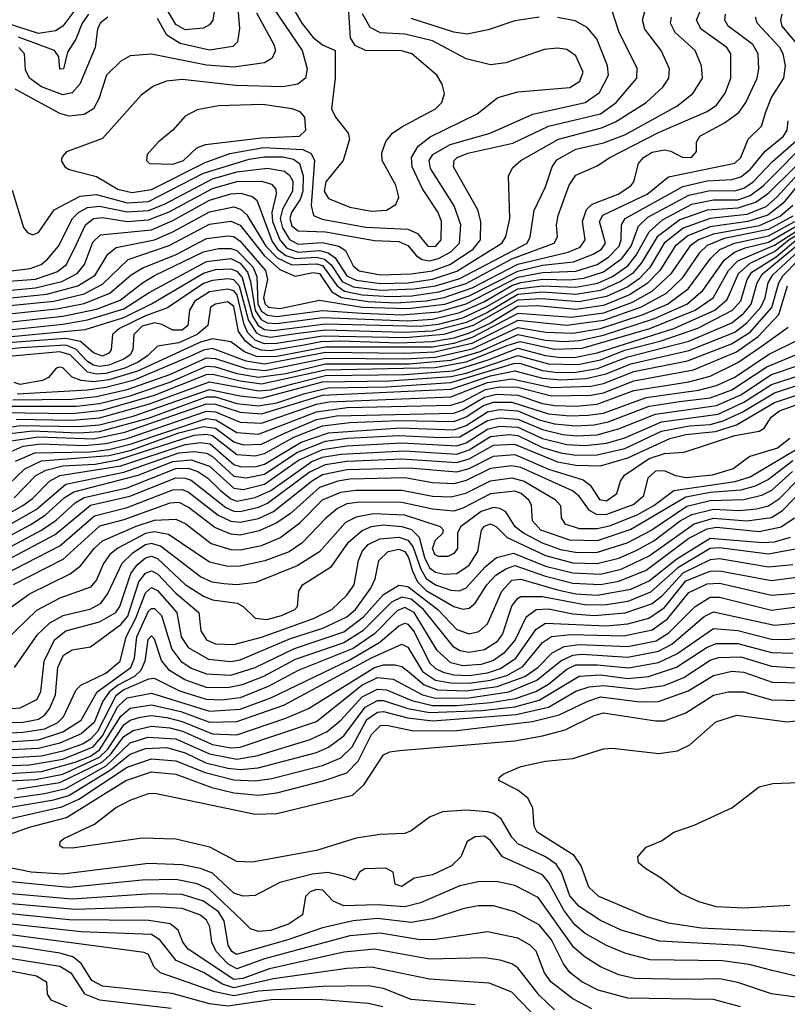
# Model space of a CAD drawing. Extents: x 997028 to 1115134, y 536408 to 618974.
# Tile 42 of 256: x 1014213 to 1016727, y 551512 to 554736. Entities that reach past the tile are written whole.
import ezdxf

# ---------------------------------------------------------------- set-up
doc = ezdxf.new("R2010")
doc.units = 0

msp = doc.modelspace()

# ---------------------------------------------------------------- linework, layer by layer
at = {"layer": '0CON10XD'}
for points in [[(1016605, 553939.4), (1016685, 553976.9), (1016733.6, 554016.4), (1016803.1, 554056.9), (1016865, 554107.4), (1016965, 554133.1), (1017035, 554159.9), (1017203.8, 554275), (1017213.1, 554306.9), (1017188.8, 554465), (1017221.6, 554575), (1017223.3, 554635), (1017212.3, 554725), (1017270.9, 554865)], [(1014924.3, 554815), (1014932.8, 554707.2), (1014926.2, 554663.8), (1014911.8, 554648.3), (1014835, 554636.4), (1014738.6, 554658.6), (1014695.4, 554685.4), (1014665, 554740)], [(1014410.2, 554789.8), (1014355, 554714.8), (1014330.5, 554699.5), (1014275, 554691.3), (1014095, 554749)], [(1014175, 553824.9), (1014302.1, 553837.9), (1014403.5, 553865), (1014460.1, 553899.9), (1014502, 553968), (1014529.3, 553990.7), (1014654.9, 554015.1), (1014717.4, 554042.6), (1014835, 554107.6), (1014915, 554123.3), (1014936.4, 554116.4), (1014957.4, 554097.4), (1015019.8, 553995), (1015056.2, 553956.2), (1015105, 553933.2), (1015185, 553936.6), (1015205, 553931.1), (1015252.6, 553865), (1015277.5, 553847.5), (1015335, 553835.6), (1015425, 553830), (1015497.6, 553832.4), (1015586.2, 553845), (1015675, 553872.4), (1015825, 553952.7), (1015964.2, 554005), (1015974.7, 554025), (1015971.3, 554065), (1015976.5, 554095), (1016013, 554195), (1016035, 554227.7), (1016105, 554257.3), (1016146, 554285), (1016305, 554366.6), (1016465, 554435.9), (1016495, 554456.8), (1016523.7, 554496.3), (1016542.2, 554545), (1016541.9, 554625), (1016528.6, 554645), (1016444.7, 554705), (1016430.2, 554735), (1016451, 554785)], [(1015025, 554804.1), (1015138.8, 554635), (1015154.8, 554575), (1015148.9, 554545), (1015124.4, 554525), (1015075, 554516.2), (1014921, 554521), (1014745, 554540.4), (1014694.4, 554535.6), (1014651.5, 554518.5), (1014610.9, 554489.1), (1014485, 554347.8), (1014366.7, 554303.3), (1014352.2, 554287.8), (1014349.4, 554275), (1014361.4, 554255), (1014375, 554245.6), (1014465, 554223), (1014535, 554181.3), (1014580.8, 554170.8), (1014645, 554179.9), (1014821, 554269), (1014901.7, 554298.3), (1015011.8, 554318.2), (1015140.8, 554310.8), (1015167.7, 554297.7), (1015178.8, 554275), (1015167.8, 554127.8), (1015175.3, 554095), (1015203.4, 554083.4), (1015346.7, 554056.7), (1015485, 554050.7), (1015515.9, 554035.9), (1015550, 553995), (1015575, 553993.2)], [(1014852.7, 554777.3), (1014845.7, 554735), (1014835, 554719.3), (1014815, 554709), (1014755, 554703.1), (1014725, 554720.4), (1014690, 554780)], [(1015091, 554805), (1015137.5, 554725), (1015175, 554678.1), (1015205, 554653.8), (1015246.9, 554635), (1015246.5, 554545), (1015234.6, 554445), (1015247.4, 554417.4), (1015288.6, 554365), (1015292.9, 554345), (1015272.7, 554275), (1015215.8, 554205), (1015211, 554175), (1015225, 554151.2), (1015295, 554122.5), (1015365, 554109.1)], [(1014125, 553794.4), (1014325.3, 553814.7), (1014425, 553839), (1014485, 553869.9), (1014569.1, 553950.9), (1014703.3, 553996.7), (1014835, 554066.8), (1014905, 554077), (1014935, 554063.3), (1015013.6, 553963.6), (1015065, 553918.4), (1015115, 553896.2), (1015175, 553908.1), (1015195, 553905.1), (1015235.2, 553845.2), (1015266.9, 553826.9), (1015355, 553813.2), (1015445, 553809.5), (1015545, 553815.5), (1015603.4, 553826.6), (1015695, 553858.3), (1015844.6, 553935.4), (1016009.6, 553975), (1016048.8, 553991.2), (1016065.5, 554015), (1016056.8, 554075), (1016069.6, 554115), (1016088.3, 554131.7), (1016173.4, 554165), (1016215, 554192.4), (1016225, 554205.7), (1016239.3, 554265), (1016255.7, 554285), (1016285, 554302.3), (1016325, 554310.2), (1016346, 554306), (1016385, 554284.8), (1016414.1, 554285.9), (1016429.5, 554305), (1016429.5, 554335), (1016440.5, 554355), (1016521.9, 554398.1), (1016568, 554432), (1016591.6, 554465), (1016628.7, 554545), (1016633.9, 554575), (1016631.2, 554625), (1016613.9, 554655), (1016533.2, 554715), (1016522.7, 554735), (1016525, 554754)], [(1014988.9, 554758.9), (1015046.1, 554655), (1015051.6, 554635), (1015039.7, 554610.3), (1015014.8, 554595.2), (1014915, 554580.9), (1014825, 554587.8), (1014645, 554623.2), (1014575, 554618.5), (1014545, 554600.4), (1014497.5, 554555), (1014472.9, 554477.1), (1014455, 554444.7), (1014424.1, 554425.9), (1014375, 554420.4), (1014345, 554429), (1014198.8, 554508.8)], [(1014438.3, 554755), (1014417.6, 554725), (1014397.8, 554672.2), (1014370.1, 554629.9), (1014356.7, 554575), (1014345, 554574.3), (1014341.4, 554615), (1014326.9, 554635), (1014209.5, 554679.5)], [(1015365, 554109.1), (1015415, 554112.6), (1015445, 554131.5), (1015455.3, 554155), (1015445.3, 554195), (1015400, 554275), (1015399.1, 554300.9), (1015412.3, 554337.7), (1015434.4, 554365), (1015464.3, 554385.7), (1015575.4, 554445), (1015595.4, 554465), (1015604.5, 554495), (1015596.4, 554525), (1015579.1, 554555), (1015497.5, 554625), (1015465, 554633.9), (1015345.7, 554635.7), (1015311.9, 554651.9), (1015296.8, 554676.8), (1015290.8, 554760.8)], [(1015575, 553993.2), (1015593.8, 554015), (1015594.5, 554075), (1015583.8, 554105), (1015532.3, 554182.3), (1015498.4, 554255), (1015496.4, 554285), (1015518.1, 554321.9), (1015557.1, 554352.9), (1015711.9, 554428.1), (1015778.9, 554481.1), (1015845, 554500.3), (1016015, 554514.8), (1016047.4, 554535), (1016058.3, 554565), (1016035, 554618.2), (1016005, 554638.7), (1015975, 554642.7), (1015931.4, 554638.6), (1015805.5, 554595.5), (1015755, 554588.7), (1015675, 554608.3), (1015565, 554666.8), (1015475, 554689.4), (1015395, 554693.5), (1015361.2, 554711.2), (1015336.1, 554756.1)], [(1015395, 553901), (1015495, 553904.6), (1015565, 553913.8), (1015622.2, 553935), (1015698.3, 553985), (1015722.1, 554015), (1015723, 554075), (1015713.7, 554113.7), (1015633.9, 554255), (1015635.8, 554275), (1015645.9, 554285), (1015681, 554299), (1015828, 554332), (1015945, 554387.6), (1016115, 554428.5), (1016167.2, 554465), (1016234.3, 554545), (1016235, 554578.1), (1016176.7, 554695), (1016151.9, 554771.9)], [(1015395, 553872.6), (1015485, 553874.8), (1015565, 553886.6), (1015645, 553912.4), (1015792.2, 554005), (1015805.7, 554025), (1015818.2, 554085), (1015814.3, 554225), (1015828.1, 554251.9), (1015854.6, 554275), (1015977.5, 554345), (1016118.2, 554381.8), (1016165, 554402.1), (1016264.6, 554465.4), (1016319.2, 554515), (1016339.2, 554545), (1016341.2, 554575), (1016314.2, 554635), (1016260.7, 554705), (1016252.6, 554735), (1016262.1, 554767.9)], [(1016769.1, 554645), (1016710.1, 554715), (1016706.1, 554735), (1016710.5, 554755)], [(1014115, 553766.6), (1014335, 553789.1), (1014425, 553806.8), (1014508.9, 553841.1), (1014578.8, 553901.2), (1014616.6, 553923.4), (1014723.5, 553966.5), (1014825, 554019.4), (1014895, 554028.9), (1014915, 554025.9), (1014935, 554011.6), (1015018.9, 553915), (1015025.1, 553885), (1015011.9, 553825), (1015017.6, 553805), (1015027.8, 553795), (1015065, 553790), (1015195, 553817.6), (1015334.7, 553795.3), (1015485, 553790), (1015605.1, 553805.1), (1015685, 553831.7), (1015845, 553913.1), (1015925, 553932.6), (1016026.5, 553943.5), (1016091.7, 553968.3), (1016118.8, 553985), (1016131.9, 554005), (1016111.6, 554075), (1016123.4, 554096.6), (1016268, 554165), (1016338.3, 554221.7), (1016555, 554266.3), (1016574.8, 554285), (1016598.9, 554345), (1016642.3, 554387.7), (1016656.5, 554435), (1016675, 554481.8), (1016715.7, 554545), (1016721.3, 554585), (1016713.5, 554625), (1016702.9, 554645), (1016627.9, 554725), (1016623.1, 554745)], [(1014502.6, 554745), (1014477.4, 554725), (1014467.9, 554705), (1014461, 554645), (1014410.6, 554525), (1014385, 554496.7), (1014355, 554490.4), (1014285, 554516), (1014245.2, 554545), (1014232.2, 554572.2), (1014228.8, 554625), (1014211, 554645)], [(1015395, 553851), (1015505, 553854.5), (1015574.7, 553865), (1015655, 553888.8), (1015874.8, 554005), (1015885.5, 554025), (1015898.6, 554111.4), (1015935, 554188.9), (1015957, 554255), (1015972.7, 554277.3), (1016035, 554312.2), (1016125, 554333.3), (1016195, 554359.4), (1016365, 554453.3), (1016418.2, 554495), (1016448.9, 554545), (1016446.3, 554585), (1016425.8, 554635), (1016360.2, 554695), (1016344.8, 554725), (1016347.7, 554745)], [(1015914.7, 554744.7), (1015835, 554733), (1015747.3, 554702.7), (1015678.9, 554688.9), (1015635, 554695.5), (1015495, 554740.3)], [(1015555, 553947), (1015585, 553954.3), (1015625, 553976.5), (1015653.9, 554005), (1015658.2, 554065), (1015636.4, 554126.4), (1015559.1, 554249.1), (1015554.5, 554275), (1015566, 554295), (1015622.6, 554327.4), (1015753.6, 554365), (1015893.4, 554426.6), (1016065.3, 554464.7), (1016112.2, 554497.8), (1016141.7, 554555), (1016138.3, 554585), (1016103.8, 554673.8), (1016071.3, 554711.3), (1016032.7, 554732.7), (1015975, 554743.3)], [(1014715, 554263.5), (1014749.4, 554275), (1014793.2, 554316.8), (1014821.8, 554328.2), (1015005, 554349.9), (1015129.2, 554355), (1015150, 554375), (1015147.2, 554417.2), (1015131.9, 554435), (1015106, 554445), (1015008.2, 554458.2), (1014865, 554454.3), (1014795, 554441.5), (1014755, 554420.6), (1014715.4, 554374.6), (1014667.1, 554335), (1014630.6, 554295), (1014628.6, 554275), (1014638.8, 554265), (1014715, 554263.5)], [(1014105, 553738.3), (1014355, 553765.2), (1014465, 553788.1), (1014542.4, 553817.6), (1014615.1, 553874.9), (1014655, 553898.7), (1014815, 553976.2), (1014865, 553986.9), (1014905, 553986.8), (1014925, 553980), (1014977.3, 553927.3), (1014990.3, 553895), (1014993.2, 553805), (1015005, 553781.8), (1015025, 553768.4), (1015055, 553764.8), (1015205, 553784), (1015335.3, 553775.3), (1015465, 553769.8), (1015585, 553779.8), (1015675, 553805.5), (1015845, 553892.7), (1015925, 553908.7), (1016035, 553912.8), (1016104.9, 553935.1), (1016141.3, 553958.7), (1016176, 553995), (1016182.7, 554015), (1016183.8, 554065), (1016196.3, 554085), (1016385, 554190), (1016465, 554208.6), (1016545, 554212.9), (1016575, 554221.8), (1016605, 554245.7), (1016654.6, 554305.4), (1016714.5, 554355), (1016726.6, 554375), (1016730.4, 554405)], [(1016875.2, 554354.8), (1016694.2, 554155.8), (1016656.3, 554123.7), (1016595, 554098.4), (1016475, 554085.5), (1016386.5, 554053.5), (1016323.7, 554005), (1016276.4, 553925), (1016242.5, 553887.5), (1016205, 553861.8), (1016135, 553829.7), (1016045, 553812.1), (1015921.9, 553821.9), (1015845, 553817.7), (1015698.7, 553735), (1015602.4, 553705), (1015475.4, 553694.6), (1015205, 553699.8), (1015055, 553675.6), (1015015, 553675.3), (1014985, 553687), (1014961, 553711), (1014948.3, 553738.3), (1014925.2, 553835.2), (1014915, 553848.5), (1014895, 553854.4), (1014835, 553845.5), (1014787.2, 553815), (1014769.1, 553785), (1014764.3, 553735), (1014745, 553719.7), (1014715, 553719.1), (1014678.5, 553738.5), (1014655, 553743.3), (1014615, 553732.5), (1014587.5, 553705), (1014584.3, 553655), (1014575, 553639.3), (1014555, 553624.4), (1014505, 553605.5), (1014475, 553601), (1014454.8, 553605), (1014435, 553617.3), (1014397.5, 553657.5), (1014365, 553670.2), (1014217.9, 553662.1), (1014015, 553639.1)], [(1014105, 553691.5), (1014428, 553722), (1014555, 553761.3), (1014645, 553806.2), (1014815, 553905.8), (1014855, 553917.8), (1014905, 553921), (1014925, 553913.2), (1014942.3, 553892.3), (1014975.6, 553765.6), (1014994.6, 553734.6), (1015015, 553721.9), (1015045, 553718.3), (1015215, 553739.8), (1015525, 553732.5), (1015585, 553739.4), (1015665, 553760.5), (1015743.1, 553796.9), (1015845.2, 553855.2), (1015925, 553865.1), (1016035, 553860.1), (1016106.4, 553873.6), (1016155.1, 553895), (1016205, 553930.1), (1016232.1, 553965), (1016275, 554042.1), (1016318.8, 554081.2), (1016415, 554131.7), (1016485, 554146), (1016565, 554146.4), (1016605, 554160.2), (1016647.8, 554192.2), (1016809.9, 554355)], [(1014105, 553713.3), (1014355, 553738.7), (1014435, 553753.4), (1014555, 553789), (1014637.3, 553842.7), (1014825, 553944.6), (1014905, 553953.8), (1014935, 553939.3), (1014959.1, 553909.1), (1014969.4, 553879.4), (1014984, 553784), (1015004.3, 553754.3), (1015024, 553744), (1015055, 553741.9), (1015205, 553761.5), (1015485, 553750.4), (1015565, 553755.8), (1015655, 553777.1), (1015735, 553813.3), (1015825, 553865.9), (1015855, 553876.1), (1015925, 553886.5), (1016015, 553883.9), (1016060.4, 553889.6), (1016125, 553910.3), (1016185, 553954.2), (1016215.9, 553995), (1016240, 554060), (1016270.6, 554089.4), (1016405, 554161.9), (1016475, 554176.6), (1016555, 554176.1), (1016585.2, 554185), (1016615.1, 554205), (1016678.2, 554271.8), (1016765, 554347.7)], [(1016825.8, 554274.2), (1016713.4, 554135), (1016663.7, 554096.3), (1016598.1, 554075), (1016475, 554057.9), (1016401.5, 554028.5), (1016359.5, 553995), (1016309.4, 553915), (1016268.1, 553871.9), (1016209.9, 553835), (1016125, 553800.6), (1016035, 553787.1), (1015908.9, 553798.9), (1015845, 553797.4), (1015755, 553742.9), (1015685, 553709.8), (1015635, 553693.8), (1015565, 553681.4), (1015455, 553677.5), (1015265, 553683.7), (1015199.1, 553680.9), (1015145, 553671), (1015035, 553652.3), (1015003.8, 553653.8), (1014975.4, 553665), (1014953.1, 553683.1), (1014930.4, 553715), (1014915, 553797), (1014895, 553812), (1014855, 553805.2), (1014838.8, 553795), (1014829.6, 553735), (1014794.9, 553705), (1014735, 553678.6), (1014665, 553667.2), (1014632.5, 553635), (1014601.7, 553615), (1014557.4, 553595), (1014495, 553578), (1014465, 553575.3), (1014435, 553582.1), (1014378.5, 553638.5), (1014345, 553648.7), (1014058.1, 553621.9)], [(1014188.5, 554178.5), (1014225.6, 554055.6), (1014239.2, 554039.2), (1014255, 554032), (1014275, 554039.4), (1014326.7, 554113.3), (1014411.8, 554158.2), (1014465, 554163.7), (1014565, 554136.4), (1014635, 554141), (1014815, 554233.3), (1014965, 554279.1), (1015015, 554287.5), (1015075, 554287.3), (1015109.9, 554279.9), (1015129.3, 554265), (1015141.6, 554225), (1015140.9, 554175), (1015132.4, 554147.6), (1015103.8, 554105), (1015097.6, 554085), (1015105, 554061.1), (1015125, 554044.4), (1015215, 554041.5), (1015375, 554012.9), (1015455, 554010.4), (1015485, 553997.4), (1015512.8, 553962.8), (1015531.4, 553951.4), (1015555, 553947)], [(1016755, 554256.4), (1016663.8, 554166.2), (1016625, 554138.6), (1016565, 554118.7), (1016465, 554113), (1016375, 554081.2), (1016301.5, 554025), (1016250.1, 553939.9), (1016220.1, 553905), (1016181.3, 553878.7), (1016115, 553849.1), (1016035, 553835.9), (1015925, 553844), (1015845, 553836.7), (1015745, 553777.7), (1015676.3, 553745), (1015565, 553716.7), (1015472.1, 553712.1), (1015215, 553719.1), (1015125, 553708.8), (1015035, 553695.9), (1015005, 553701.3), (1014990.3, 553710.3), (1014963, 553753), (1014933.5, 553863.5), (1014915, 553884.4), (1014895, 553887.9), (1014845, 553882.6), (1014815, 553871.9), (1014697.8, 553792.2), (1014625, 553766.2), (1014539.8, 553725), (1014517.7, 553705), (1014512.7, 553655), (1014505, 553644.2), (1014485, 553634.9), (1014455.2, 553645), (1014412.9, 553682.9), (1014365, 553692.3), (1014014.1, 553665.9)], [(1014185, 553914.4), (1014248, 553922), (1014284.1, 553935), (1014305, 553952.6), (1014340.2, 553995), (1014386, 554085), (1014405.9, 554105), (1014435, 554121.8), (1014475, 554126.1), (1014565, 554106.6), (1014635, 554111.8), (1014688, 554132), (1014844.8, 554215), (1014925, 554237.6), (1015025, 554250.6), (1015080.7, 554240.7), (1015097.5, 554227.5), (1015107.7, 554207.7), (1015107.3, 554175), (1015073.8, 554116.2), (1015066.5, 554085), (1015074.3, 554054.3), (1015096.8, 554016.8), (1015125, 554000.8), (1015205, 554007.1), (1015258.8, 553995), (1015280.5, 553980.5), (1015305, 553930), (1015325, 553914.4), (1015395, 553901)], [(1014165, 553879.1), (1014265, 553886.1), (1014335, 553910.3), (1014367, 553935), (1014398.8, 553998.8), (1014428.8, 554065), (1014455, 554085.8), (1014485, 554088.7), (1014565, 554075.1), (1014635, 554081.1), (1014702.5, 554107.5), (1014845, 554183.9), (1014925, 554206), (1015005, 554208), (1015037.7, 554197.7), (1015051.9, 554181.9), (1015053.3, 554165), (1015039.4, 554105), (1015041.3, 554075), (1015064.8, 554015), (1015088.4, 553988.4), (1015125, 553975.1), (1015195, 553980.7), (1015223.4, 553973.4), (1015246.1, 553956.1), (1015285, 553897.1), (1015315, 553882.8), (1015395, 553872.6)], [(1014185, 553851.1), (1014265, 553857.9), (1014351.1, 553878.9), (1014401.2, 553905), (1014426, 553935), (1014452.7, 554007.3), (1014478.1, 554031.9), (1014645, 554048.7), (1014715, 554079.2), (1014835, 554145.3), (1014905, 554166.1), (1014938, 554168), (1014975, 554157.2), (1014989.8, 554145), (1015040.1, 554010.1), (1015057.7, 553985), (1015084.6, 553964.6), (1015115, 553954.1), (1015185, 553958.5), (1015212, 553952), (1015233.3, 553933.3), (1015269.5, 553879.5), (1015305, 553861.2), (1015395, 553851)], [(1016745, 554127.9), (1016705, 554092.6), (1016635, 554061.6), (1016485, 554034.4), (1016436.7, 554015), (1016407.5, 553995), (1016346.1, 553903.9), (1016283.6, 553846.4), (1016219.5, 553810.5), (1016125, 553775.8), (1016021.5, 553761.5), (1015845, 553774.7), (1015694.8, 553695.2), (1015635, 553676.2), (1015565, 553664.3), (1015215, 553664), (1015055, 553632.9), (1014992.3, 553632.3), (1014949.1, 553649.1), (1014905, 553681.8), (1014845, 553691.7), (1014805, 553679.9), (1014599.4, 553585), (1014505, 553557.2), (1014455, 553550.3), (1014414.8, 553554.8), (1014385.8, 553565.8), (1014355, 553596.7), (1014345, 553598.9), (1014333.1, 553595), (1014307.8, 553565), (1014287.8, 553555), (1014215, 553542), (1014195, 553548.5)], [(1014191, 553491), (1014383.5, 553493.5), (1014465, 553501.9), (1014565.6, 553525.6), (1014705, 553574.9), (1014825, 553628.6), (1014855, 553627.1), (1014955, 553594), (1015017, 553587), (1015215, 553627.5), (1015475, 553625.8), (1015575, 553631.2), (1015695, 553658.3), (1015845, 553727.9), (1015936.9, 553713.1), (1016025, 553709.7), (1016115, 553725.2), (1016255, 553770.6), (1016334.8, 553805), (1016402.8, 553855), (1016476.6, 553955), (1016506.6, 553983.4), (1016554.4, 554005), (1016665, 554028.3), (1016751.7, 554075)], [(1016745, 554093), (1016665, 554049.3), (1016520.7, 554019.3), (1016465, 553996.9), (1016438.6, 553971.4), (1016381.7, 553888.3), (1016330, 553840), (1016248.8, 553795), (1016125, 553751.6), (1016005, 553735.3), (1015845, 553751.2), (1015693.7, 553676.3), (1015572, 553648), (1015475, 553643), (1015215, 553645.9), (1015015, 553608.2), (1014955, 553618), (1014845, 553659.5), (1014815, 553654.6), (1014768.1, 553631.9), (1014584.8, 553555.2), (1014495, 553531.6), (1014435, 553523.2), (1014205, 553510.4)], [(1014135, 553449.7), (1014231.6, 553448.4), (1014385, 553446.2), (1014485, 553457.4), (1014655, 553507), (1014825.2, 553574.8), (1014845.8, 553575.8), (1014935, 553553.2), (1015005, 553543.3), (1015215, 553590), (1015573.1, 553596.9), (1015675.5, 553615.5), (1015810.2, 553669.8), (1015852.4, 553682.4), (1015965, 553657.4), (1016055, 553660.4), (1016276.7, 553725), (1016425.5, 553785), (1016484.1, 553825.9), (1016534.5, 553915), (1016565, 553946.2), (1016685, 553997.5), (1016789.3, 554065)], [(1014181.1, 553471.1), (1014399.6, 553470.4), (1014475, 553479.4), (1014575, 553504.9), (1014705, 553549.8), (1014825, 553601.2), (1014855, 553599.9), (1014925, 553578.2), (1014995, 553565.7), (1015085, 553578), (1015215, 553608.9), (1015489, 553609), (1015625, 553621.4), (1015720.8, 553649.2), (1015845, 553705.2), (1015935, 553687.2), (1015995, 553682.1), (1016045, 553685.5), (1016125, 553702.7), (1016292.3, 553757.7), (1016398, 553805), (1016450.5, 553849.5), (1016520.7, 553949.3), (1016553.9, 553975), (1016588.8, 553988.8), (1016665, 554007.4), (1016764.1, 554065)], [(1014126.4, 553393.6), (1014215, 553407.8), (1014405, 553404.4), (1014475, 553409.9), (1014585, 553438), (1014730.9, 553489.1), (1014835, 553525.8), (1014935, 553504.4), (1015005, 553496.5), (1015205, 553550.1), (1015424.1, 553554.1), (1015625, 553567.4), (1015675, 553579), (1015845, 553637.1), (1015945, 553608.9), (1016042.7, 553607.3), (1016115, 553622.9), (1016195, 553653.6), (1016313.8, 553685), (1016434.2, 553725.8), (1016547.9, 553785), (1016574.6, 553815.4), (1016595.3, 553885), (1016610.7, 553909.3), (1016690.1, 553959.9), (1016755, 554013.8)], [(1014155, 553377.4), (1014255, 553389.6), (1014406.2, 553383.8), (1014475, 553387.8), (1014635, 553431.4), (1014825, 553500.9), (1014855, 553500.8), (1014925, 553479.9), (1014995, 553471.6), (1015055, 553482), (1015147.5, 553512.5), (1015225, 553531.2), (1015414.2, 553534.2), (1015625, 553547.9), (1015835, 553611.8), (1015855, 553610.8), (1015925, 553587.6), (1015975, 553581.2), (1016035, 553582.4), (1016105.8, 553594.2), (1016205, 553632.4), (1016405, 553683.7), (1016545, 553744), (1016584.7, 553775), (1016609.3, 553805), (1016628.7, 553875), (1016645, 553903.5), (1016765, 554001.9)], [(1014170, 553355), (1014275, 553370.2), (1014455, 553363.8), (1014557.5, 553385), (1014825, 553477.9), (1014855, 553476.9), (1014935, 553450.5), (1015005, 553446), (1015205, 553506.7), (1015625, 553526.7), (1015755, 553569.7), (1015835, 553586.4), (1015925, 553562.2), (1015985, 553556.4), (1016068.3, 553561.7), (1016133.8, 553576.2), (1016215, 553609), (1016405, 553652.9), (1016555, 553712.9), (1016595, 553743.4), (1016640.9, 553795), (1016654.6, 553825), (1016664.9, 553875), (1016679.5, 553900.5), (1016765, 553979.5)], [(1014166.3, 553313.7), (1014225, 553339.3), (1014282.4, 553347.6), (1014425, 553341.9), (1014495, 553348), (1014565.5, 553365), (1014825, 553454.8), (1014855, 553452.4), (1014935, 553417.9), (1015005, 553415.1), (1015185, 553477.2), (1015227.1, 553485), (1015625, 553501.6), (1015745, 553547.8), (1015825, 553560.2), (1015955, 553532.2), (1016083.7, 553536.3), (1016125, 553544.6), (1016225, 553583.8), (1016400.8, 553619.2), (1016544.8, 553675), (1016605, 553713), (1016676.4, 553793.6), (1016699, 553875), (1016712.1, 553897.9), (1016765, 553951)], [(1014201.9, 553428.1), (1014384.7, 553424.7), (1014475, 553432.1), (1014635, 553477.3), (1014835, 553550.6), (1014995, 553520.4), (1015035, 553524.1), (1015112, 553545), (1015215, 553570.9), (1015475, 553574.3), (1015633.1, 553586.9), (1015748, 553622), (1015845, 553660.3), (1015935, 553636.1), (1015985, 553630), (1016035, 553631), (1016105, 553645.8), (1016355, 553725.4), (1016489.4, 553785), (1016529.9, 553820.1), (1016567.8, 553905), (1016605, 553939.4)], [(1014199.8, 553290.2), (1014262.5, 553317.5), (1014445, 553321.6), (1014505, 553329.2), (1014575, 553346.6), (1014825, 553430.7), (1014855.9, 553425.9), (1014925, 553384.4), (1014995, 553379.1), (1015185, 553452.1), (1015285.9, 553465.9), (1015625, 553474), (1015665, 553486.2), (1015739.3, 553525), (1015785, 553534.1), (1015845, 553533.2), (1015955, 553504), (1016083.7, 553506.3), (1016125, 553514.4), (1016225, 553554), (1016420.2, 553589.8), (1016560.9, 553649.1), (1016631.6, 553698.4), (1016699.1, 553770.9), (1016727.5, 553865)], [(1014150.8, 553189.2), (1014230.6, 553265), (1014285, 553291.9), (1014505, 553308.7), (1014575, 553325.8), (1014735, 553383.6), (1014815, 553404.3), (1014855, 553398.2), (1014915, 553353.5), (1014945, 553344.4), (1015005, 553346.5), (1015078.9, 553381.1), (1015185, 553426.5), (1015251.4, 553438.6), (1015635, 553448.1), (1015665, 553458.4), (1015735, 553499.7), (1015775, 553510.4), (1015845, 553507.1), (1015925, 553479.9), (1015965, 553473), (1016035, 553470.8), (1016105, 553476.9), (1016225, 553522.5), (1016405, 553550.6), (1016475, 553569.2), (1016565, 553613.7), (1016645, 553668.5), (1016730.2, 553729.8)], [(1014195, 553171), (1014266.7, 553243.3), (1014298.5, 553261.5), (1014355, 553275.1), (1014460.8, 553280.8), (1014535.3, 553294.7), (1014785.2, 553375.2), (1014825, 553379.3), (1014844.4, 553375), (1014925, 553312), (1014985, 553307.8), (1015015, 553315.4), (1015111.1, 553368.9), (1015205, 553406.2), (1015295, 553417.6), (1015455, 553423.5), (1015635, 553420.8), (1015675, 553435.8), (1015732.5, 553472.5), (1015765, 553484.3), (1015825, 553484.2), (1015945, 553446), (1016015, 553439.2), (1016075, 553441), (1016125, 553447.9), (1016265, 553499.6), (1016436.4, 553523.6), (1016495, 553538.2), (1016555, 553565.9), (1016665, 553640.2), (1016765, 553689.4)], [(1014015, 553027.7), (1014223.2, 553145), (1014255, 553167.9), (1014311.2, 553225), (1014345, 553243.3), (1014544.5, 553275.5), (1014755, 553345.4), (1014805, 553352), (1014837.1, 553347.1), (1014915, 553280), (1014935, 553272.7), (1014985, 553272.2), (1015015, 553281.2), (1015135, 553353), (1015225, 553383.8), (1015460.6, 553399.4), (1015635, 553393.6), (1015675, 553407.5), (1015745, 553452), (1015785, 553459.6), (1015845, 553454.9), (1015915, 553425.5), (1015965, 553413.1), (1016035, 553406.1), (1016095, 553409.6), (1016140.8, 553419.2), (1016275, 553470.5), (1016373.7, 553486.3), (1016475, 553498.1), (1016545, 553523.8), (1016660.2, 553599.8), (1016770.2, 553645)], [(1014076, 553024), (1014267.4, 553132.6), (1014365, 553215.1), (1014555, 553254.8), (1014735, 553317.6), (1014785, 553322.6), (1014825, 553317.2), (1014845, 553306.2), (1014915, 553241.8), (1014956.1, 553236.1), (1015015, 553247.7), (1015121.3, 553318.7), (1015215, 553356.1), (1015286.4, 553366.4), (1015455.1, 553374.9), (1015591.7, 553368.3), (1015655, 553370.5), (1015745, 553424.2), (1015785, 553432.9), (1015845, 553428.4), (1015925, 553393.8), (1015992, 553378), (1016036.4, 553373.6), (1016105, 553377.3), (1016174.1, 553395.9), (1016295.2, 553444.8), (1016495, 553472.9), (1016575, 553507.4), (1016675, 553573.9), (1016766.1, 553605)], [(1014025, 552962.7), (1014247.6, 553082.4), (1014296.7, 553113.3), (1014359.4, 553170.6), (1014390.2, 553189.8), (1014601.5, 553245), (1014715, 553289.1), (1014775.2, 553295.2), (1014835, 553274.1), (1014915, 553201.7), (1014945, 553198.2), (1015015, 553215.7), (1015126.5, 553293.5), (1015205, 553328.6), (1015285, 553341.1), (1015465, 553350.2), (1015645, 553340.5), (1015675, 553350.8), (1015745, 553395.4), (1015785.1, 553405.1), (1015845, 553401.6), (1015925.1, 553365.1), (1016005, 553344.6), (1016065, 553341.9), (1016135, 553349), (1016195, 553366.9), (1016315, 553419.2), (1016501.2, 553445), (1016585, 553483.6), (1016675, 553541.4), (1016783, 553577)], [(1014056.4, 552943.6), (1014285.2, 553065), (1014332.6, 553097.4), (1014395.4, 553154.6), (1014425, 553171.9), (1014565, 553203.4), (1014725, 553266.3), (1014765, 553267.1), (1014796.3, 553256.3), (1014829.6, 553235), (1014871.1, 553195), (1014905, 553166.9), (1014925, 553160), (1014985, 553171.6), (1015035.6, 553194.4), (1015170.4, 553289.6), (1015205, 553303.5), (1015265, 553313.8), (1015475, 553324.3), (1015645, 553313.4), (1015685, 553327.3), (1015755, 553370.8), (1015815, 553377.7), (1015845, 553374.2), (1015925, 553335.4), (1015985, 553317.5), (1016035, 553310.2), (1016105, 553311.4), (1016195, 553331.8), (1016315, 553388.6), (1016406.5, 553406.5), (1016475, 553410.9), (1016517.5, 553422.5), (1016579.1, 553450.9), (1016685, 553514), (1016838.3, 553565)], [(1014065, 552910.2), (1014330.1, 553049.9), (1014445, 553146), (1014574.1, 553175.9), (1014725, 553236.2), (1014755, 553235.4), (1014775, 553228), (1014888.6, 553138.6), (1014915, 553126.5), (1014935, 553125.6), (1014995, 553139.6), (1015025, 553153.1), (1015161.5, 553255), (1015215, 553279.7), (1015285, 553290.6), (1015465, 553297.9), (1015645, 553285.9), (1015685, 553298), (1015765, 553342.5), (1015833.3, 553346.7), (1015975, 553288.7), (1016035, 553277), (1016115, 553275.3), (1016205, 553301.2), (1016341.9, 553365), (1016395, 553378.1), (1016492.2, 553387.8), (1016560.6, 553409.4), (1016685, 553482.2), (1016881.9, 553548.1)], [(1014015, 552844.1), (1014345, 553013), (1014458.2, 553111.8), (1014565, 553139.1), (1014715, 553197.2), (1014745, 553197.6), (1014765, 553190.1), (1014863.6, 553113.6), (1014905, 553094.3), (1014935, 553091.1), (1014995, 553103.2), (1015045, 553125.5), (1015172.4, 553227.6), (1015205, 553246.7), (1015285, 553263.1), (1015488.6, 553268.6), (1015644.9, 553255.1), (1015685, 553266.9), (1015765, 553307.1), (1015835, 553311.9), (1015945, 553264.7), (1016059.1, 553229.1), (1016081.5, 553211.5), (1016112.2, 553165), (1016135, 553160.3), (1016169.3, 553185), (1016180.9, 553225), (1016194.2, 553245), (1016275, 553299.7), (1016325, 553315.8), (1016389.7, 553320.3), (1016555, 553374.9), (1016635, 553388.4), (1016651.8, 553398.2), (1016673.8, 553435), (1016701.2, 553455), (1016814.2, 553495.8)], [(1014087.1, 552742.9), (1014245, 552856.1), (1014378.8, 552921.2), (1014412.5, 552947.5), (1014456.8, 553005), (1014485, 553029.6), (1014595, 553077.4), (1014655, 553097.8), (1014725, 553100.4), (1014757.5, 553085), (1014840.4, 553020.4), (1014905, 553000.9), (1014935, 553000.3), (1015005.3, 553014.7), (1015065, 553040), (1015131.1, 553088.9), (1015205, 553164), (1015265, 553189), (1015314.4, 553195.6), (1015465, 553195.7), (1015565, 553176), (1015626.7, 553173.3), (1015674.2, 553185.8), (1015755, 553225.9), (1015825, 553235.9), (1015865.1, 553225.1), (1015967.1, 553165), (1015984.7, 553145), (1015986.7, 553105), (1015998.5, 553085), (1016045, 553069.7), (1016105, 553069.9), (1016145, 553078.7), (1016235, 553114.4), (1016289.5, 553145), (1016355.4, 553194.6), (1016556.3, 553223.7), (1016605, 553239.7), (1016816, 553365)], [(1016735.5, 553365), (1016695, 553333.6), (1016604.4, 553305.6), (1016550, 553265), (1016481.1, 553245), (1016395, 553236.3), (1016362.3, 553242.3), (1016325, 553258.8), (1016295, 553257.4), (1016270.2, 553235), (1016254.8, 553175), (1016225, 553148.7), (1016135, 553115.7), (1016105, 553115.1), (1016079.2, 553129.2), (1016045.9, 553175.9), (1016023.9, 553193.9), (1015855, 553269.3), (1015825, 553275.7), (1015755, 553266.1), (1015675, 553227), (1015635, 553216.6), (1015565, 553220.1), (1015475, 553235.8), (1015295, 553231.8), (1015254.9, 553225.1), (1015195, 553203.8), (1015100.6, 553119.4), (1015055, 553088.8), (1014997.3, 553062.7), (1014935, 553048.7), (1014905, 553051.1), (1014852.9, 553072.9), (1014765, 553140.4), (1014735.3, 553155.3), (1014705, 553153.2), (1014555, 553098.9), (1014475, 553077.6), (1014355, 552968.2), (1014191.8, 552885)], [(1016745, 553292), (1016665, 553230.8), (1016621.7, 553208.3), (1016574.8, 553195.2), (1016475, 553187.4), (1016395, 553172.9), (1016215, 553066.8), (1016105, 553029.5), (1016015, 553031.5), (1015919.8, 553065), (1015892.3, 553095), (1015889.8, 553145), (1015881.8, 553161.8), (1015855.6, 553185), (1015835, 553192.7), (1015755, 553183.6), (1015665, 553136.1), (1015635, 553127.3), (1015565, 553132.9), (1015465, 553154.9), (1015326.2, 553156.2), (1015285, 553150.3), (1015254.5, 553135.5), (1015216.1, 553103.9), (1015137.8, 553022.2), (1015095.9, 552994.1), (1015015.8, 552964.2), (1014935, 552946.3), (1014895, 552945.8), (1014835, 552960.3), (1014700.5, 553050.5), (1014655, 553059), (1014625, 553053.6), (1014534.6, 553005.4), (1014508.9, 552985), (1014488, 552955), (1014465, 552901.6), (1014445, 552877.8), (1014345, 552842.2), (1014268, 552802), (1014167.3, 552702.7)], [(1014185, 552481), (1014215, 552482.8), (1014270.1, 552509.9), (1014282.7, 552535), (1014293.8, 552635), (1014327.1, 552705), (1014365, 552735.4), (1014475, 552764), (1014528.2, 552795), (1014541.4, 552815), (1014577.5, 552922.5), (1014598.6, 552951.4), (1014625, 552974.2), (1014645, 552979.6), (1014665, 552972), (1014755, 552886.6), (1014815, 552848.4), (1014845, 552836.2), (1014925.8, 552825.8), (1014945.3, 552815), (1014985, 552776.7), (1015022.2, 552772.2), (1015071.1, 552785), (1015113.9, 552805), (1015123.2, 552815), (1015127.3, 552865), (1015139.3, 552885), (1015234, 552946), (1015289.8, 553025), (1015335, 553063.4), (1015365, 553076.4), (1015405, 553081.9), (1015465, 553076.8), (1015497, 553067), (1015521.1, 553041.1), (1015538.6, 552975), (1015555, 552941.3), (1015575, 552926.8), (1015605, 552920.7), (1015645, 552922.3), (1015685, 552949.8), (1015713.5, 552995), (1015725.2, 553065), (1015735, 553077.7), (1015755, 553085.8), (1015774.8, 553075), (1015810.2, 553040.2), (1015935, 552981.1), (1016025, 552957.8), (1016105, 552955.1), (1016175, 552972.6), (1016232.5, 552997.5), (1016289.7, 553029.7), (1016376.2, 553095), (1016415, 553115.7), (1016485, 553133), (1016570.7, 553129.3), (1016625.9, 553134.1), (1016665.2, 553144.8), (1016701.3, 553168.7), (1016767.5, 553235)], [(1016743.8, 553256.2), (1016675.7, 553194.3), (1016642.4, 553177.6), (1016585, 553163.8), (1016475, 553160.5), (1016398, 553142), (1016283.5, 553065), (1016201.7, 553021.7), (1016105, 552990.9), (1016039.3, 552990.7), (1015985, 553000.4), (1015925, 553021.6), (1015862.8, 553055), (1015835.5, 553075), (1015804.9, 553124.9), (1015785.9, 553135.9), (1015765, 553139.1), (1015724.6, 553125.4), (1015657.1, 553075), (1015646.9, 553055), (1015647.5, 553005), (1015635, 552988), (1015615, 552978.8), (1015585, 552978.1), (1015573.2, 552985), (1015565.2, 553005), (1015575, 553032.1), (1015599.2, 553055), (1015601.4, 553065), (1015591.9, 553075), (1015475, 553113.9), (1015371.4, 553118.6), (1015315, 553106.8), (1015279.8, 553090.2), (1015195, 552994), (1015122.5, 552947.5), (1014986.6, 552893.4), (1014925, 552885.2), (1014881.7, 552888.3), (1014843.8, 552893.8), (1014805, 552912), (1014675, 553012.7), (1014645, 553021.1), (1014625, 553016.4), (1014581.7, 552988.3), (1014548, 552955), (1014502.1, 552857.9), (1014477.1, 552822.9), (1014443.5, 552805), (1014355, 552784), (1014310.5, 552759.5), (1014269.7, 552720.3), (1014195, 552614.5)], [(1014005, 552429.4), (1014224.4, 552435.6), (1014275, 552445.1), (1014295, 552458.4), (1014310.8, 552479.2), (1014330.8, 552525), (1014338.3, 552615), (1014357.2, 552655), (1014385, 552672.6), (1014445, 552682.5), (1014545, 552755.4), (1014567.2, 552782.8), (1014604.1, 552895), (1014625, 552923.8), (1014645, 552931.8), (1014665, 552922), (1014725, 552858.6), (1014800.2, 552795), (1014807, 552735), (1014825, 552705.8), (1014855, 552692.8), (1014915, 552690.2), (1015005, 552714.4), (1015175.3, 552775), (1015235.8, 552805), (1015285, 552851.7), (1015308.2, 552885), (1015322.4, 552965), (1015334.9, 552995.1), (1015355, 553017.6), (1015393.3, 553036.7), (1015455, 553041.2), (1015485, 553031.8), (1015501.2, 553011.2), (1015526.7, 552936.7), (1015545, 552906.7), (1015575, 552885.7), (1015625, 552868.3), (1015653.6, 552866.4), (1015675, 552876.2), (1015737.9, 552945), (1015775, 552975.5), (1015830.7, 552989.3), (1015935, 552947.1), (1016025, 552924.4), (1016115, 552920.9), (1016182.9, 552937.1), (1016275, 552980.8), (1016421.6, 553085), (1016485, 553104), (1016595, 553095.1), (1016675, 553106.4), (1016711.4, 553128.6), (1016790.4, 553209.6)], [(1013995, 552391.4), (1014225, 552402.5), (1014296.3, 552413.7), (1014338, 552435), (1014357, 552453), (1014398, 552542), (1014413.4, 552556.6), (1014495, 552595.9), (1014542.5, 552635), (1014562.4, 552715), (1014594, 552776), (1014625, 552859.2), (1014645, 552877), (1014665, 552866.9), (1014727.9, 552795), (1014742, 552715), (1014765, 552679.8), (1014831.6, 552641.6), (1014905.3, 552634.7), (1014935, 552640.2), (1015100.2, 552709.8), (1015206.1, 552743.9), (1015285, 552780.2), (1015312.7, 552805), (1015363, 552875), (1015377.8, 552905), (1015390, 552965), (1015420.4, 552995), (1015455, 553001.8), (1015475, 552994.2), (1015487, 552975), (1015500, 552930), (1015516.4, 552895), (1015545, 552866.9), (1015635, 552814.3), (1015665, 552805.5), (1015685, 552809.6), (1015704.9, 552825.1), (1015742.9, 552885), (1015772.8, 552917.2), (1015805, 552938.1), (1015835, 552948.8), (1015935, 552913.9), (1016025, 552891), (1016115, 552886.4), (1016175, 552897.7), (1016265, 552933.3), (1016405, 553038), (1016465, 553069.3), (1016495, 553074), (1016635, 553060.4), (1016706.8, 553075), (1016751.2, 553105)], [(1014005, 552360.4), (1014275, 552377.6), (1014355, 552404.2), (1014415, 552441.9), (1014467.5, 552535), (1014577.7, 552615), (1014589.6, 552645), (1014597.5, 552715), (1014635, 552799), (1014645, 552808.1), (1014655, 552808.4), (1014677.6, 552785), (1014711.5, 552675), (1014741.5, 552635), (1014775, 552612.8), (1014825, 552593.7), (1014905, 552589.7), (1014985, 552614.5), (1015113.1, 552676.9), (1015275, 552732.1), (1015339, 552781), (1015405, 552854.4), (1015455, 552884.6), (1015485, 552879.9), (1015582.6, 552805), (1015645, 552739.5), (1015685, 552724.8), (1015717, 552733), (1015745, 552757.3), (1015791.8, 552865), (1015825, 552900.5), (1015855, 552904.4), (1015975, 552868.9), (1016035, 552855.6), (1016105, 552852), (1016215, 552871), (1016275, 552898.7), (1016365, 552970.8), (1016475, 553038.7), (1016645.8, 553024.2), (1016685, 553026.9), (1016737.9, 553042.1)], [(1016765, 553004.9), (1016665, 552985.7), (1016505, 553006.6), (1016475, 553004.2), (1016368.5, 552941.5), (1016278.9, 552861.1), (1016205, 552831.3), (1016135, 552819.6), (1016068.8, 552818.8), (1015925, 552846), (1015854.3, 552845.7), (1015841.3, 552838.7), (1015825, 552817.4), (1015794.5, 552725.5), (1015775, 552697.5), (1015735, 552672.7), (1015685, 552663.6), (1015655, 552669.4), (1015635, 552681), (1015536.1, 552805), (1015495, 552838.8), (1015465, 552845.3), (1015431.3, 552828.7), (1015336.6, 552735), (1015275, 552695.6), (1015115, 552640.6), (1015011.5, 552585), (1014942.2, 552557.8), (1014895, 552548.4), (1014825, 552549.6), (1014754.2, 552574.2), (1014704.1, 552605), (1014677.8, 552637.8), (1014655, 552707.9), (1014645, 552718.4), (1014633.1, 552705), (1014623.3, 552635), (1014610.1, 552605), (1014589.3, 552585), (1014535, 552556.6), (1014506, 552534), (1014485.7, 552505), (1014457.3, 552435), (1014415, 552397.2), (1014345, 552367.1), (1014275, 552349.7), (1013943.3, 552333.3)], [(1016745, 552951.4), (1016665, 552943.6), (1016505, 552970.6), (1016475, 552967.7), (1016385, 552923.4), (1016315, 552846.9), (1016285, 552823.6), (1016195, 552792.6), (1016095.6, 552784.4), (1016025, 552789.4), (1015945, 552805.9), (1015905, 552803.3), (1015871.4, 552778.6), (1015835.6, 552705), (1015798.3, 552661.7), (1015765, 552637.9), (1015725, 552624.6), (1015665, 552620.1), (1015625, 552630), (1015580, 552670), (1015505.1, 552795), (1015475, 552811.7), (1015449.7, 552800.3), (1015374.8, 552725.2), (1015305, 552677.4), (1015125, 552605.3), (1015027.6, 552552.4), (1014935, 552515.9), (1014875, 552507.4), (1014825, 552509.6), (1014737.6, 552537.6), (1014655, 552578.8), (1014635, 552577.1), (1014555, 552541.1), (1014528.5, 552521.5), (1014467.8, 552405), (1014445, 552379.6), (1014421.1, 552365), (1014355, 552341.2), (1014284.6, 552324.6), (1013995, 552307.5)], [(1014245.5, 552295.5), (1014355, 552314.8), (1014454.5, 552355), (1014485, 552390.5), (1014535, 552487.3), (1014565, 552515.9), (1014645, 552531), (1014835, 552471.7), (1014935, 552477.9), (1015036.1, 552515), (1015295, 552639.7), (1015392.4, 552697.6), (1015455, 552750.9), (1015475, 552760.3), (1015485, 552756.5), (1015505, 552731.2), (1015555, 552629.7), (1015575, 552611.2), (1015600.7, 552599.3), (1015635, 552590.7), (1015685, 552589.1), (1015745, 552596.8), (1015788.4, 552611.6), (1015838.6, 552645), (1015905, 552739.8), (1015935, 552759.7), (1016135, 552750.9), (1016205, 552757.7), (1016274, 552776), (1016325, 552811.2), (1016395, 552898.1), (1016475, 552930.6), (1016505, 552931.9), (1016675, 552899.3), (1016775, 552912.5)], [(1014395.3, 552304.7), (1014445, 552324.4), (1014475, 552345.1), (1014545, 552455.6), (1014575, 552481.9), (1014645, 552492.3), (1014740.6, 552470.6), (1014835, 552436), (1014925, 552437.6), (1015078.6, 552491.4), (1015365, 552646.1), (1015465, 552690.7), (1015485, 552681.6), (1015532.1, 552602.1), (1015575, 552573.7), (1015625, 552564.4), (1015685, 552563.7), (1015755, 552573), (1015809, 552589), (1015861.5, 552618.5), (1015925, 552696.2), (1015955, 552715.9), (1016016.8, 552723.2), (1016191.5, 552718.5), (1016285, 552738.5), (1016335, 552773.7), (1016405, 552860.6), (1016465, 552888.6), (1016505, 552890.5), (1016675, 552851.9), (1016755, 552858.4)], [(1015489.1, 552599.1), (1015537.5, 552557.5), (1015581.3, 552541.3), (1015675, 552538.5), (1015777.1, 552552.9), (1015868, 552585), (1015910.1, 552615), (1015956.7, 552663.3), (1015996.2, 552683.8), (1016045, 552690.2), (1016205, 552683.3), (1016297.4, 552702.6), (1016340.3, 552729.7), (1016425, 552814.9), (1016475, 552844.6), (1016505, 552844.9), (1016675, 552802.3), (1016775, 552815.4)], [(1014205, 552216), (1014345, 552237.8), (1014485, 552306.3), (1014510.6, 552329.4), (1014555, 552388.7), (1014585, 552408.2), (1014645, 552422.7), (1014705, 552417.3), (1014746.3, 552406.3), (1014845, 552362.3), (1014905, 552351.8), (1014935, 552353.5), (1015185, 552437.6), (1015333.6, 552556.4), (1015385, 552581.7), (1015436.6, 552576.6), (1015532.6, 552525), (1015575, 552514.2), (1015685, 552515.5), (1015815.6, 552535.6), (1015907.1, 552572.9), (1015985, 552637.1), (1016024.5, 552655.5), (1016055, 552658.5), (1016205, 552648.1), (1016305, 552667.9), (1016348.5, 552691.5), (1016455, 552781.5), (1016485, 552797.2), (1016685, 552753.7), (1016755, 552760)], [(1015220.6, 552405), (1015265, 552442.4), (1015335, 552518.2), (1015385, 552544), (1015415, 552542.1), (1015497.1, 552507.1), (1015565, 552490.5), (1015645, 552490.3), (1015755, 552499.8), (1015836.7, 552513.3), (1015903.6, 552536.4), (1015945, 552560.6), (1016005, 552609.3), (1016035, 552623.3), (1016105, 552623.8), (1016206.6, 552613.4), (1016305, 552631.5), (1016365, 552659.9), (1016485, 552742.4), (1016565, 552736.4), (1016675, 552707.2), (1016725, 552707), (1016768, 552712)], [(1014165, 552153.8), (1014325, 552181.5), (1014374.5, 552195.5), (1014510.8, 552279.2), (1014575, 552330.6), (1014625, 552349.9), (1014695, 552352.4), (1014755, 552335.8), (1014823, 552303), (1014895, 552284.9), (1014935, 552280.6), (1014994, 552286), (1015185, 552336.1), (1015225, 552353.8), (1015275, 552390.5), (1015345, 552484.7), (1015385, 552506.6), (1015405, 552506.7), (1015485, 552480.7), (1015555, 552467.4), (1015726.3, 552473.7), (1015835, 552486.4), (1015915, 552507.8), (1016045, 552586.6), (1016115, 552590.8), (1016205, 552578.7), (1016272.2, 552585), (1016364.2, 552615.8), (1016465, 552681.4), (1016495, 552693.5), (1016565, 552693.2), (1016675, 552663.4), (1016745, 552661.4)], [(1014145, 552112), (1014351.3, 552158.7), (1014406.7, 552183.3), (1014565, 552287.9), (1014645, 552315.9), (1014725, 552308.6), (1014820.6, 552270.6), (1014915, 552246.6), (1014985, 552243.6), (1015038.8, 552251.2), (1015205, 552293.9), (1015265, 552318.8), (1015301.9, 552355), (1015350.6, 552445), (1015385, 552468.8), (1015405, 552470.6), (1015485, 552449.8), (1015565, 552440.6), (1015839.2, 552460.8), (1015944.7, 552485.3), (1016035, 552536.8), (1016078.6, 552551.4), (1016125, 552556.3), (1016235, 552543.8), (1016324.1, 552555.9), (1016388.2, 552581.8), (1016475, 552638.8), (1016502.2, 552647.8), (1016575, 552649.6), (1016675, 552618.7), (1016755, 552613.9)], [(1014015.2, 552235.2), (1014265, 552247.5), (1014355, 552265.4), (1014475, 552320.8), (1014502.2, 552347.8), (1014555, 552426.5), (1014575, 552442), (1014608.2, 552451.8), (1014645, 552457.2), (1014695, 552450.6), (1014745, 552438.2), (1014845, 552397.8), (1014925, 552394.7), (1015085, 552448.6), (1015159.7, 552480.3), (1015375, 552615.3), (1015405, 552623.3), (1015443, 552623), (1015465, 552618), (1015489.1, 552599.1)], [(1014095, 552038.8), (1014245, 552092.3), (1014366.8, 552123.2), (1014560.7, 552245), (1014645, 552272.7), (1014725, 552265.1), (1014842.2, 552222.2), (1014915, 552204), (1014995, 552196.8), (1015055.5, 552204.5), (1015206.7, 552243.3), (1015285, 552270), (1015322, 552308), (1015365.2, 552395), (1015395, 552425.2), (1015415, 552426.3), (1015502.6, 552407.4), (1015645, 552408.2), (1015892.5, 552437.5), (1015980.1, 552459.9), (1016074.1, 552505), (1016115, 552518.4), (1016245, 552502.1), (1016305, 552503.9), (1016402.1, 552537.9), (1016485, 552588.9), (1016545, 552603.1), (1016585, 552599.6), (1016677, 552567), (1016775, 552564.6)], [(1016755, 551678.5), (1016574.6, 551704.6), (1016308.7, 551718.7), (1016183.2, 551755), (1016115, 551786.6), (1016045, 551831.6), (1016015, 551867.1), (1015987.4, 551945), (1015970.2, 551970.2), (1015935, 551994.9), (1015845, 552037.4), (1015825, 552059.5), (1015789.7, 552119.7), (1015766.1, 552136.1), (1015745, 552141.7), (1015675, 552147.8), (1015598.3, 552141.7), (1015555.3, 552124.7), (1015495, 552079.6), (1015475, 552071.3), (1015392.4, 552067.6), (1015315, 552055.9), (1015185, 552015.3), (1014975, 551977.5), (1014925, 551979.2), (1014836.5, 552026.5), (1014725, 552052.5), (1014615, 552055.3), (1014385, 552023.6), (1014355, 552024.4), (1014345, 552031.2), (1014346, 552045), (1014358, 552055), (1014458.3, 552101.7), (1014527.3, 552155), (1014575, 552180), (1014635, 552201.9), (1014656.5, 552203.5), (1014985, 552134.7), (1015055, 552136.6), (1015302.8, 552197.2), (1015340, 552230), (1015405, 552329.2), (1015425, 552339.1), (1015456.8, 552343.2), (1015834.9, 552375.1), (1015925, 552390.8), (1015999.4, 552410.6), (1016095, 552457.6), (1016125, 552466), (1016295, 552439.8), (1016325, 552440.4), (1016395, 552466.3), (1016485, 552524.4), (1016535, 552534.8), (1016585, 552534.8), (1016675, 552509.4), (1016765, 552506.7)], [(1016755, 551748.3), (1016584.2, 551754.2), (1016445, 551760.8), (1016337.8, 551777.8), (1016268.4, 551798.4), (1016110, 551865), (1016077.5, 551895), (1016052.3, 551965), (1016029.1, 551999.1), (1015908.2, 552075), (1015898.2, 552095), (1015893.6, 552155), (1015877, 552187), (1015845, 552212.8), (1015782, 552245), (1015783.8, 552255), (1015796.2, 552265), (1015855, 552290.4), (1015935, 552308.2), (1016025, 552316.6), (1016125, 552348.9), (1016155, 552350.5), (1016306.6, 552333.4), (1016367.8, 552342.2), (1016408.1, 552361.9), (1016493.6, 552436.4), (1016561.8, 552458.2), (1016726.9, 552436.9), (1016855, 552451.7)], [(1014195, 552187.4), (1014295, 552201.6), (1014365, 552218.7), (1014496.9, 552293.1), (1014575, 552367.8), (1014633, 552387), (1014725, 552381.4), (1014835, 552331.5), (1014925, 552314.4), (1014992.9, 552327.1), (1015165, 552379.1), (1015220.6, 552405)], [(1013933.6, 552283.6), (1014245.5, 552295.5)], [(1014165, 552266.6), (1014285, 552274.5), (1014395.3, 552304.7)], [(1016735, 551835.4), (1016585, 551826.6), (1016495, 551830.9), (1016437.2, 551847.3), (1016378, 551875), (1016313.8, 551925), (1016263.3, 551955), (1016240, 551975), (1016237.5, 551995), (1016265, 552026.7), (1016315, 552046.7), (1016355, 552075.8), (1016422, 552098), (1016545, 552155.7), (1016635, 552224.3), (1016680, 552235), (1016765, 552238.5)], [(1016765, 551601.7), (1016677.3, 551622.7), (1016601.9, 551641.9), (1016515, 551654.6), (1016277.5, 551657.5), (1016197.9, 551677.9), (1016135, 551704.8), (1016065, 551744.1), (1016031.5, 551771.5), (1015995, 551820.2), (1015945, 551911.7), (1015925, 551935.6), (1015794.8, 551994.8), (1015755, 552048.5), (1015735, 552062.1), (1015705, 552060), (1015679.2, 552045), (1015658.1, 551995), (1015627.5, 551965), (1015565, 551935.7), (1015505.4, 551924.6), (1015465, 551898), (1015442.5, 551905), (1015436.7, 551945), (1015412.7, 551957.3), (1015343.3, 551955), (1015326.7, 551945), (1015311.7, 551918.3), (1015275, 551931.9), (1015222.9, 551942.9), (1015171.6, 551938.4), (1015065, 551910.4), (1014985, 551867.7), (1014945, 551865.6), (1014915, 551875.2), (1014845, 551941.5), (1014805, 551956.7), (1014745, 551968.9), (1014635, 551972.7), (1014355, 551938.4), (1014251.4, 551945), (1014085, 551978.8)], [(1016755, 551534.8), (1016675, 551546), (1016565, 551583.3), (1016505, 551594.8), (1016396.9, 551593.1), (1016226.3, 551596.3), (1016175, 551608.4), (1016115, 551633.9), (1016065, 551665.7), (1016028.3, 551698.3), (1015911.5, 551861.5), (1015835, 551900.4), (1015775, 551913.4), (1015715, 551912.4), (1015655, 551900.2), (1015525.5, 551844.5), (1015475, 551830.9), (1015385, 551837.6), (1015274.4, 551834.4), (1015239.9, 551849.9), (1015205.8, 551885.8), (1015185, 551887.8), (1015165, 551880.2), (1015149.6, 551865), (1015140, 551805), (1015094.2, 551774.2), (1015035, 551753.6), (1014995, 551749.8), (1014969.3, 551759.3), (1014943, 551785), (1014835, 551888.2), (1014795, 551906.1), (1014725, 551920.7), (1014615, 551918.3), (1014375, 551894), (1014105, 551920.7)], [(1016573.3, 551503.3), (1016485, 551527.6), (1016205, 551531.8), (1016108.2, 551558.2), (1016054.7, 551585), (1016015.4, 551615.4), (1015994.2, 551644.2), (1015955, 551723.4), (1015915, 551771.6), (1015835, 551814.3), (1015765, 551834.3), (1015715, 551833.9), (1015665, 551824.8), (1015565, 551791.7), (1015495, 551779.5), (1015385, 551792.6), (1015305, 551785.6), (1015205, 551762.6), (1015095, 551724.2), (1014923.8, 551675), (1014908.4, 551685), (1014896.5, 551705), (1014882.9, 551785), (1014864.4, 551814.4), (1014815, 551849.3), (1014745, 551871.3), (1014645, 551873.6), (1014385, 551856), (1014095, 551881)], [(1016087, 551497), (1016025, 551529.3), (1015953, 551585), (1015931.7, 551615), (1015905, 551686), (1015885, 551705.2), (1015845, 551728.1), (1015745, 551749.6), (1015576.4, 551723.6), (1015525, 551723), (1015394.2, 551744.2), (1015295, 551736.1), (1015015, 551660.9), (1014925, 551628.1), (1014895, 551644), (1014857.2, 551685), (1014843, 551715), (1014835.8, 551765), (1014825, 551787.3), (1014803.5, 551805), (1014746, 551826), (1014655, 551830.9), (1014395, 551821.9), (1014097.9, 551847.9)], [(1015965, 551494), (1015915, 551542), (1015845, 551631.1), (1015825, 551644.8), (1015786.8, 551656.8), (1015735, 551664), (1015555, 551659.7), (1015375, 551692.3), (1015275, 551682.7), (1015031.7, 551628.3), (1014943.9, 551596.1), (1014915, 551593.3), (1014765, 551692.5), (1014748.1, 551715), (1014732.2, 551755), (1014705.7, 551775.7), (1014636.6, 551786.6), (1014375, 551788.3), (1014096.9, 551816.9)], [(1015945, 551426.5), (1015825, 551551.9), (1015750.8, 551580.8), (1015555, 551594.1), (1015365, 551633), (1015285, 551628.6), (1015045, 551595.1), (1014915, 551565.6), (1014877.7, 551577.7), (1014815, 551615.4), (1014726.1, 551655), (1014672.5, 551722.5), (1014645, 551740.1), (1014415, 551749.1), (1014225, 551769.8), (1014085, 551785.2)], [(1015705, 551510.4), (1015495, 551527.5), (1015405, 551563.5), (1015355, 551572.1), (1015205, 551570.3), (1014995.4, 551554.6), (1014915, 551539), (1014852.3, 551552.3), (1014674.5, 551615), (1014653.8, 551633.8), (1014635, 551674.4), (1014621.5, 551681.5), (1014108.7, 551748.7)], [(1015402.9, 551502.9), (1015355, 551513.9), (1015205, 551526.2), (1015045, 551527.7), (1014895, 551505.7), (1014835, 551513.1), (1014712.7, 551547.3), (1014485, 551570.6), (1014449.7, 551589.7), (1014415.1, 551645.1), (1014387.2, 551667.2), (1014345, 551679.5), (1014218.7, 551698.7), (1014085.4, 551715.4)], [(1013778.1, 551701.9), (1013835, 551674.3), (1013897.8, 551657.8), (1014105, 551636.3), (1014268.9, 551605), (1014301.2, 551585), (1014303.8, 551545), (1014315, 551526.4), (1014367.5, 551505)], [(1014085, 551678.5), (1014345, 551636.5), (1014381, 551615), (1014425.7, 551545.7), (1014475, 551526.2), (1014709.1, 551499.1)]]:
    msp.add_lwpolyline(points, dxfattribs=at)

doc.saveas('drawing.dxf')
